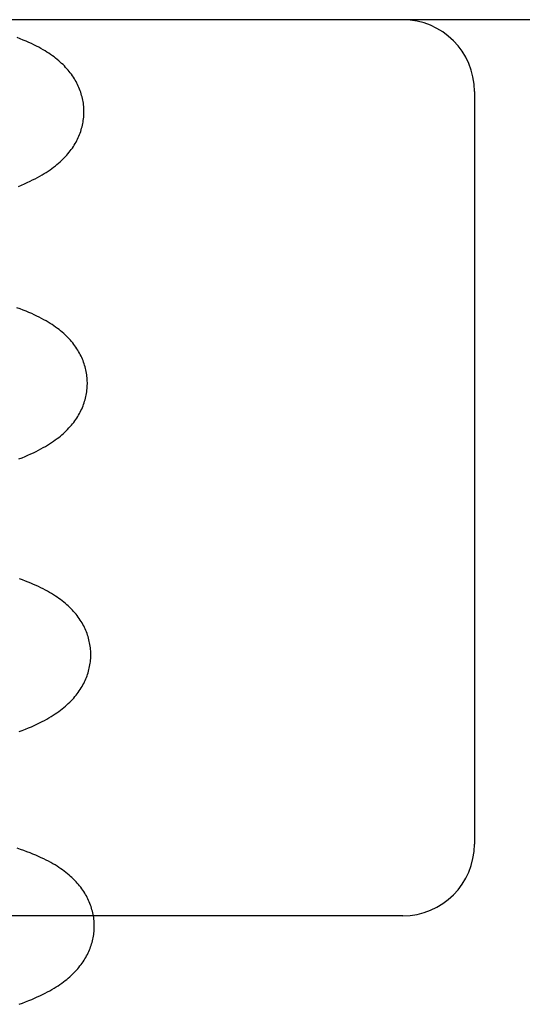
# Model space of a CAD drawing. Header units: inches. Extents: x 0 to 204, y 0 to 132.
# Tile 83 of 113: x 113.736 to 113.842, y 48.584 to 48.79. Entities that reach past the tile are written whole.
import ezdxf

# ---------------------------------------------------------------- set-up
doc = ezdxf.new("R2010")
doc.units = ezdxf.units.IN
doc.header["$LTSCALE"] = 11.243375
doc.header["$MEASUREMENT"] = 0
doc.linetypes.add('HIDDEN', pattern=[0.2, 0.1, -0.1])
doc.layers.add('DEFAULT_2', color=8, linetype='HIDDEN')

msp = doc.modelspace()

# ---------------------------------------------------------------- linework, layer by layer
at = {"layer": 'DEFAULT_2', "color": 8, "linetype": 'HIDDEN'}
for p, q in [((114.0165, 48.78959), (113.4565, 48.78959)), ((113.8315, 48.77459), (113.8315, 48.61709)), ((113.8165, 48.60209), (113.6715, 48.60209))]:
    msp.add_line(p, q, dxfattribs=at)
for points in [[(113.74986, 48.77048), (113.74985, 48.77076), (113.74984, 48.7711), (113.74981, 48.77143), (113.74978, 48.77177), (113.74974, 48.7721), (113.74968, 48.77244), (113.74962, 48.77277), (113.74955, 48.7731), (113.74948, 48.77343), (113.74939, 48.77376), (113.74929, 48.77408), (113.74919, 48.77441), (113.74908, 48.77473), (113.74896, 48.77505), (113.74883, 48.77537), (113.74869, 48.77569), (113.74854, 48.776), (113.74838, 48.77631), (113.74822, 48.77663), (113.74804, 48.77694), (113.74786, 48.77724), (113.74766, 48.77755), (113.74746, 48.77785), (113.74724, 48.77816), (113.74702, 48.77846), (113.74679, 48.77875), (113.74655, 48.77904), (113.7463, 48.77933), (113.74604, 48.77962), (113.74577, 48.7799), (113.74549, 48.78018), (113.7452, 48.78045), (113.74491, 48.78073), (113.7446, 48.781), (113.74428, 48.78126), (113.74395, 48.78153), (113.74361, 48.78179), (113.74326, 48.78205), (113.7429, 48.7823), (113.74252, 48.78256), (113.74213, 48.78281), (113.74173, 48.78306), (113.74131, 48.78331), (113.74087, 48.78356), (113.74041, 48.78381), (113.73992, 48.78407), (113.73941, 48.78432), (113.73889, 48.78458), (113.73833, 48.78483), (113.73776, 48.78508), (113.73716, 48.78533), (113.73654, 48.78558), (113.7359, 48.78583)], [(113.73618, 48.75472), (113.73682, 48.75499), (113.73744, 48.75526), (113.73803, 48.75552), (113.7386, 48.75579), (113.73914, 48.75605), (113.73967, 48.75632), (113.74017, 48.75658), (113.74066, 48.75685), (113.74112, 48.75712), (113.74156, 48.75739), (113.74199, 48.75765), (113.7424, 48.75792), (113.74279, 48.75819), (113.74317, 48.75846), (113.74353, 48.75873), (113.74389, 48.759), (113.74422, 48.75927), (113.74455, 48.75955), (113.74487, 48.75983), (113.74517, 48.76011), (113.74546, 48.76039), (113.74575, 48.76067), (113.74602, 48.76096), (113.74628, 48.76125), (113.74653, 48.76155), (113.74678, 48.76184), (113.74701, 48.76214), (113.74723, 48.76244), (113.74745, 48.76274), (113.74765, 48.76305), (113.74785, 48.76336), (113.74803, 48.76367), (113.74821, 48.76398), (113.74837, 48.76429), (113.74853, 48.76461), (113.74868, 48.76492), (113.74882, 48.76524), (113.74895, 48.76556), (113.74907, 48.76588), (113.74919, 48.7662), (113.74929, 48.76653), (113.74939, 48.76686), (113.74947, 48.76718), (113.74955, 48.76751), (113.74962, 48.76785), (113.74968, 48.76818), (113.74973, 48.76851), (113.74978, 48.76885), (113.74981, 48.76918), (113.74984, 48.76952), (113.74985, 48.76985), (113.74986, 48.77019), (113.74986, 48.77048)], [(113.75058, 48.71369), (113.75057, 48.71397), (113.75056, 48.71431), (113.75053, 48.71464), (113.7505, 48.71498), (113.75046, 48.71531), (113.7504, 48.71564), (113.75034, 48.71598), (113.75027, 48.71631), (113.7502, 48.71664), (113.75011, 48.71696), (113.75001, 48.71729), (113.74991, 48.71761), (113.7498, 48.71794), (113.74968, 48.71826), (113.74955, 48.71858), (113.74941, 48.71889), (113.74926, 48.71921), (113.7491, 48.71952), (113.74894, 48.71983), (113.74876, 48.72014), (113.74858, 48.72045), (113.74839, 48.72075), (113.74818, 48.72106), (113.74797, 48.72136), (113.74775, 48.72165), (113.74752, 48.72195), (113.74728, 48.72224), (113.74703, 48.72253), (113.74677, 48.72282), (113.7465, 48.7231), (113.74622, 48.72338), (113.74593, 48.72366), (113.74563, 48.72394), (113.74531, 48.72421), (113.74499, 48.72448), (113.74466, 48.72475), (113.74431, 48.72501), (113.74395, 48.72528), (113.74358, 48.72554), (113.7432, 48.7258), (113.7428, 48.72605), (113.74238, 48.72631), (113.74194, 48.72657), (113.74149, 48.72682), (113.74102, 48.72708), (113.74053, 48.72733), (113.74002, 48.72759), (113.73949, 48.72784), (113.73894, 48.72809), (113.73836, 48.72834), (113.73777, 48.72859), (113.73715, 48.72884), (113.73651, 48.72908), (113.73585, 48.72932)], [(113.73627, 48.69768), (113.73693, 48.69795), (113.73756, 48.69821), (113.73817, 48.69847), (113.73875, 48.69873), (113.73931, 48.69899), (113.73985, 48.69926), (113.74038, 48.69952), (113.74088, 48.69979), (113.74136, 48.70005), (113.74183, 48.70032), (113.74227, 48.70059), (113.7427, 48.70086), (113.74311, 48.70112), (113.74351, 48.70139), (113.74388, 48.70166), (113.74425, 48.70193), (113.7446, 48.7022), (113.74494, 48.70248), (113.74526, 48.70275), (113.74558, 48.70303), (113.74589, 48.70331), (113.74618, 48.70359), (113.74646, 48.70388), (113.74673, 48.70417), (113.747, 48.70446), (113.74725, 48.70475), (113.74749, 48.70505), (113.74773, 48.70534), (113.74795, 48.70564), (113.74816, 48.70595), (113.74837, 48.70625), (113.74856, 48.70656), (113.74875, 48.70687), (113.74893, 48.70718), (113.74909, 48.7075), (113.74925, 48.70781), (113.7494, 48.70813), (113.74954, 48.70845), (113.74967, 48.70877), (113.74979, 48.70909), (113.74991, 48.70941), (113.75001, 48.70974), (113.75011, 48.71006), (113.75019, 48.71039), (113.75027, 48.71072), (113.75034, 48.71105), (113.7504, 48.71139), (113.75045, 48.71172), (113.7505, 48.71205), (113.75053, 48.71239), (113.75056, 48.71272), (113.75057, 48.71306), (113.75058, 48.7134), (113.75058, 48.71369)], [(113.7513, 48.65689), (113.75129, 48.65718), (113.75128, 48.65752), (113.75125, 48.65785), (113.75122, 48.65819), (113.75118, 48.65853), (113.75112, 48.65886), (113.75106, 48.65919), (113.75099, 48.65952), (113.75091, 48.65986), (113.75083, 48.66018), (113.75073, 48.66051), (113.75063, 48.66084), (113.75051, 48.66116), (113.75039, 48.66148), (113.75026, 48.6618), (113.75012, 48.66212), (113.74997, 48.66243), (113.74981, 48.66275), (113.74965, 48.66306), (113.74947, 48.66337), (113.74929, 48.66368), (113.74909, 48.66398), (113.74889, 48.66429), (113.74867, 48.66459), (113.74844, 48.6649), (113.74821, 48.6652), (113.74796, 48.66549), (113.74771, 48.66579), (113.74744, 48.66608), (113.74717, 48.66636), (113.74688, 48.66664), (113.74659, 48.66692), (113.74629, 48.66719), (113.74598, 48.66746), (113.74566, 48.66773), (113.74533, 48.66799), (113.74499, 48.66825), (113.74464, 48.66851), (113.74428, 48.66876), (113.7439, 48.66901), (113.74351, 48.66927), (113.74311, 48.66951), (113.74269, 48.66976), (113.74226, 48.67001), (113.74181, 48.67025), (113.74134, 48.6705), (113.74086, 48.67074), (113.74036, 48.67098), (113.73985, 48.67121), (113.73932, 48.67145), (113.73878, 48.67168), (113.73821, 48.67191), (113.73762, 48.67214), (113.737, 48.67237), (113.73636, 48.67261)], [(113.7363, 48.64063), (113.73698, 48.64089), (113.73763, 48.64115), (113.73827, 48.64141), (113.73888, 48.64167), (113.73946, 48.64193), (113.74003, 48.6422), (113.74057, 48.64246), (113.7411, 48.64273), (113.7416, 48.64299), (113.74208, 48.64326), (113.74255, 48.64353), (113.74299, 48.6438), (113.74342, 48.64406), (113.74383, 48.64433), (113.74422, 48.6446), (113.7446, 48.64487), (113.74497, 48.64514), (113.74532, 48.64541), (113.74566, 48.64568), (113.74598, 48.64596), (113.7463, 48.64624), (113.7466, 48.64652), (113.7469, 48.6468), (113.74718, 48.64709), (113.74745, 48.64737), (113.74772, 48.64766), (113.74797, 48.64796), (113.74821, 48.64825), (113.74845, 48.64855), (113.74867, 48.64885), (113.74888, 48.64916), (113.74909, 48.64946), (113.74928, 48.64977), (113.74947, 48.65008), (113.74965, 48.65039), (113.74981, 48.65071), (113.74997, 48.65102), (113.75012, 48.65134), (113.75026, 48.65166), (113.75039, 48.65198), (113.75051, 48.6523), (113.75063, 48.65262), (113.75073, 48.65295), (113.75083, 48.65327), (113.75091, 48.6536), (113.75099, 48.65393), (113.75106, 48.65426), (113.75112, 48.65459), (113.75117, 48.65493), (113.75122, 48.65526), (113.75125, 48.6556), (113.75128, 48.65593), (113.75129, 48.65627), (113.7513, 48.65661), (113.7513, 48.65689)], [(113.75202, 48.6001), (113.75201, 48.60039), (113.752, 48.60072), (113.75197, 48.60106), (113.75194, 48.60139), (113.7519, 48.60173), (113.75184, 48.60206), (113.75178, 48.60239), (113.75172, 48.60272), (113.75164, 48.60305), (113.75155, 48.60338), (113.75146, 48.60371), (113.75135, 48.60403), (113.75124, 48.60435), (113.75112, 48.60468), (113.75099, 48.60499), (113.75085, 48.60531), (113.7507, 48.60562), (113.75054, 48.60594), (113.75038, 48.60625), (113.7502, 48.60656), (113.75002, 48.60686), (113.74983, 48.60717), (113.74962, 48.60747), (113.74941, 48.60777), (113.74919, 48.60807), (113.74896, 48.60837), (113.74872, 48.60866), (113.74847, 48.60895), (113.74821, 48.60924), (113.74794, 48.60952), (113.74766, 48.6098), (113.74737, 48.61008), (113.74707, 48.61035), (113.74675, 48.61063), (113.74643, 48.6109), (113.7461, 48.61116), (113.74575, 48.61143), (113.74539, 48.61169), (113.74502, 48.61195), (113.74464, 48.61221), (113.74424, 48.61247), (113.74382, 48.61273), (113.74339, 48.61298), (113.74293, 48.61324), (113.74246, 48.6135), (113.74197, 48.61375), (113.74146, 48.614), (113.74093, 48.61426), (113.74038, 48.61451), (113.73981, 48.61476), (113.73921, 48.61501), (113.73859, 48.61525), (113.73796, 48.6155), (113.7373, 48.61574), (113.73661, 48.61598), (113.7359, 48.61622)], [(113.73631, 48.58358), (113.73701, 48.58384), (113.73768, 48.58409), (113.73832, 48.58435), (113.73895, 48.5846), (113.73955, 48.58486), (113.74012, 48.58512), (113.74068, 48.58538), (113.74122, 48.58564), (113.74174, 48.5859), (113.74223, 48.58616), (113.74271, 48.58642), (113.74317, 48.58668), (113.74361, 48.58695), (113.74404, 48.58721), (113.74445, 48.58747), (113.74484, 48.58773), (113.74521, 48.588), (113.74557, 48.58826), (113.74592, 48.58853), (113.74626, 48.5888), (113.74659, 48.58907), (113.7469, 48.58934), (113.7472, 48.58961), (113.7475, 48.58989), (113.74778, 48.59017), (113.74805, 48.59045), (113.74831, 48.59074), (113.74857, 48.59102), (113.74881, 48.59131), (113.74904, 48.5916), (113.74927, 48.5919), (113.74948, 48.59219), (113.74969, 48.59249), (113.74989, 48.5928), (113.75008, 48.5931), (113.75026, 48.5934), (113.75043, 48.59371), (113.75059, 48.59402), (113.75074, 48.59433), (113.75088, 48.59464), (113.75102, 48.59495), (113.75114, 48.59527), (113.75126, 48.59559), (113.75137, 48.5959), (113.75147, 48.59622), (113.75156, 48.59654), (113.75165, 48.59687), (113.75172, 48.59719), (113.75179, 48.59752), (113.75185, 48.59784), (113.7519, 48.59817), (113.75194, 48.5985), (113.75197, 48.59883), (113.752, 48.59916), (113.75201, 48.59949), (113.75202, 48.59982), (113.75202, 48.6001)]]:
    msp.add_lwpolyline(points, dxfattribs=at)
for centre, start, end in [((113.8165, 48.77459), 0, 90), ((113.8165, 48.61709), 270, 360)]:
    msp.add_arc(centre, 0.015, start, end, dxfattribs=at)

doc.saveas('drawing.dxf')
